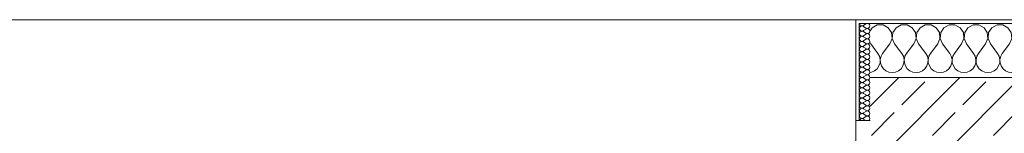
# Model space of a CAD drawing. Header units: metres. Extents: x -3.6 to 84.5, y -11 to 16.8.
# Tile 180 of 225: x 51.637 to 54.379, y 13.54 to 13.855. Entities that reach past the tile are written whole.
import ezdxf

# ---------------------------------------------------------------- set-up
doc = ezdxf.new("R2010")
doc.units = ezdxf.units.M
doc.header["$MEASUREMENT"] = 0
doc.layers.add('604 - Struktur.Wand Aussen', color=7, linetype='Continuous')
pattern_1 = [(0, (0, 0), (0, 0.08660254), [0, -0.05]), (0, (0.025, 0.0433), (0, 0.08660254), [0, -0.05])]

# ---------------------------------------------------------------- blocks, each defined once
blk = doc.blocks.new('*X29')
at = {"layer": '604 - Struktur.Wand Aussen', "color": 7, "linetype": 'Continuous', "lineweight": 5}
for p, q in [((54.0109, 13.833), (54.005, 13.8241)), ((54.0252, 13.8407), (54.0109, 13.833)), ((54.0415, 13.8407), (54.0252, 13.8407)), ((54.0558, 13.833), (54.0415, 13.8407)), ((54.0648, 13.8195), (54.0558, 13.833)), ((54.0663, 13.8033), (54.0648, 13.8195)), ((54.0686, 13.8195), (54.067, 13.8033)), ((54.0776, 13.833), (54.0686, 13.8195)), ((54.0919, 13.8407), (54.0776, 13.833)), ((54.1081, 13.8407), (54.0919, 13.8407)), ((54.1224, 13.833), (54.1081, 13.8407)), ((54.1314, 13.8195), (54.1224, 13.833)), ((54.133, 13.8033), (54.1314, 13.8195)), ((54.1352, 13.8195), (54.1337, 13.8033)), ((54.1442, 13.833), (54.1352, 13.8195)), ((54.1585, 13.8407), (54.1442, 13.833)), ((54.1748, 13.8407), (54.1585, 13.8407)), ((54.1891, 13.833), (54.1748, 13.8407)), ((54.1981, 13.8195), (54.1891, 13.833)), ((54.1996, 13.8033), (54.1981, 13.8195)), ((54.2019, 13.8195), (54.2004, 13.8033)), ((54.2109, 13.833), (54.2019, 13.8195)), ((54.2252, 13.8407), (54.2109, 13.833)), ((54.2415, 13.8407), (54.2252, 13.8407)), ((54.2558, 13.833), (54.2415, 13.8407)), ((54.2648, 13.8195), (54.2558, 13.833)), ((54.2663, 13.8033), (54.2648, 13.8195)), ((54.2686, 13.8195), (54.267, 13.8033)), ((54.2776, 13.833), (54.2686, 13.8195)), ((54.2919, 13.8407), (54.2776, 13.833)), ((54.3081, 13.8407), (54.2919, 13.8407)), ((54.3224, 13.833), (54.3081, 13.8407)), ((54.3314, 13.8195), (54.3224, 13.833)), ((54.333, 13.8033), (54.3314, 13.8195)), ((54.3352, 13.8195), (54.3337, 13.8033)), ((54.3442, 13.833), (54.3352, 13.8195)), ((54.3585, 13.8407), (54.3442, 13.833)), ((54.3748, 13.8407), (54.3585, 13.8407)), ((54.3891, 13.833), (54.3748, 13.8407)), ((54.3981, 13.8195), (54.3891, 13.833)), ((54.3996, 13.8033), (54.3981, 13.8195)), ((54.4019, 13.8195), (54.4004, 13.8033)), ((54.4109, 13.833), (54.4019, 13.8195)), ((54.4252, 13.8407), (54.4109, 13.833)), ((54.4415, 13.8407), (54.4252, 13.8407)), ((54.4558, 13.833), (54.4415, 13.8407)), ((54.4648, 13.8195), (54.4558, 13.833)), ((54.4663, 13.8033), (54.4648, 13.8195)), ((54.4686, 13.8195), (54.467, 13.8033)), ((54.4776, 13.833), (54.4686, 13.8195)), ((54.4919, 13.8407), (54.4776, 13.833)), ((54.5081, 13.8407), (54.4919, 13.8407)), ((54.5224, 13.833), (54.5081, 13.8407)), ((54.5314, 13.8195), (54.5224, 13.833)), ((54.533, 13.8033), (54.5314, 13.8195)), ((54.5352, 13.8195), (54.5337, 13.8033)), ((54.5442, 13.833), (54.5352, 13.8195)), ((54.5585, 13.8407), (54.5442, 13.833)), ((54.5748, 13.8407), (54.5585, 13.8407)), ((54.5891, 13.833), (54.5748, 13.8407)), ((54.5981, 13.8195), (54.5891, 13.833)), ((54.5996, 13.8033), (54.5981, 13.8195)), ((54.6019, 13.8195), (54.6004, 13.8033)), ((54.6109, 13.833), (54.6019, 13.8195)), ((54.6252, 13.8407), (54.6109, 13.833)), ((54.6415, 13.8407), (54.6252, 13.8407)), ((54.6558, 13.833), (54.6415, 13.8407)), ((54.6648, 13.8195), (54.6558, 13.833)), ((54.6663, 13.8033), (54.6648, 13.8195)), ((54.6686, 13.8195), (54.667, 13.8033)), ((54.6776, 13.833), (54.6686, 13.8195)), ((54.6919, 13.8407), (54.6776, 13.833)), ((54.7081, 13.8407), (54.6919, 13.8407)), ((54.7224, 13.833), (54.7081, 13.8407)), ((54.7314, 13.8195), (54.7224, 13.833)), ((54.733, 13.8033), (54.7314, 13.8195)), ((54.7352, 13.8195), (54.7337, 13.8033)), ((54.7442, 13.833), (54.7352, 13.8195)), ((54.7585, 13.8407), (54.7442, 13.833)), ((54.7748, 13.8407), (54.7585, 13.8407)), ((54.7891, 13.833), (54.7748, 13.8407)), ((54.7981, 13.8195), (54.7891, 13.833)), ((54.7996, 13.8033), (54.7981, 13.8195)), ((54.8019, 13.8195), (54.8004, 13.8033)), ((54.8109, 13.833), (54.8019, 13.8195)), ((54.8252, 13.8407), (54.8109, 13.833)), ((54.8415, 13.8407), (54.8252, 13.8407)), ((54.8558, 13.833), (54.8415, 13.8407)), ((54.8648, 13.8195), (54.8558, 13.833)), ((54.8663, 13.8033), (54.8648, 13.8195)), ((54.8686, 13.8195), (54.867, 13.8033)), ((54.8776, 13.833), (54.8686, 13.8195)), ((54.8919, 13.8407), (54.8776, 13.833)), ((54.9081, 13.8407), (54.8919, 13.8407)), ((54.9224, 13.833), (54.9081, 13.8407)), ((54.9314, 13.8195), (54.9224, 13.833)), ((54.933, 13.8033), (54.9314, 13.8195)), ((54.9352, 13.8195), (54.9337, 13.8033)), ((54.9442, 13.833), (54.9352, 13.8195)), ((54.9585, 13.8407), (54.9442, 13.833)), ((54.9748, 13.8407), (54.9585, 13.8407)), ((54.9891, 13.833), (54.9748, 13.8407)), ((54.9981, 13.8195), (54.9891, 13.833)), ((54.9996, 13.8033), (54.9981, 13.8195)), ((55.0019, 13.8195), (55.0004, 13.8033)), ((55.0109, 13.833), (55.0019, 13.8195)), ((55.0252, 13.8407), (55.0109, 13.833)), ((55.0415, 13.8407), (55.0252, 13.8407)), ((55.0558, 13.833), (55.0415, 13.8407)), ((55.0648, 13.8195), (55.0558, 13.833)), ((55.0663, 13.8033), (55.0648, 13.8195)), ((55.0686, 13.8195), (55.067, 13.8033)), ((55.0776, 13.833), (55.0686, 13.8195)), ((55.0919, 13.8407), (55.0776, 13.833)), ((55.1081, 13.8407), (55.0919, 13.8407)), ((55.11, 13.8397), (55.1081, 13.8407)), ((54.005, 13.7923), (54.0067, 13.7883)), ((54.06, 13.7883), (54.0663, 13.8033)), ((54.067, 13.8033), (54.0733, 13.7883)), ((54.1267, 13.7883), (54.133, 13.8033)), ((54.1337, 13.8033), (54.14, 13.7883)), ((54.1933, 13.7883), (54.1996, 13.8033)), ((54.2004, 13.8033), (54.2067, 13.7883)), ((54.26, 13.7883), (54.2663, 13.8033)), ((54.267, 13.8033), (54.2733, 13.7883)), ((54.3267, 13.7883), (54.333, 13.8033)), ((54.3337, 13.8033), (54.34, 13.7883)), ((54.3933, 13.7883), (54.3996, 13.8033)), ((54.4004, 13.8033), (54.4067, 13.7883)), ((54.46, 13.7883), (54.4663, 13.8033)), ((54.467, 13.8033), (54.4733, 13.7883)), ((54.5267, 13.7883), (54.533, 13.8033)), ((54.5337, 13.8033), (54.54, 13.7883)), ((54.5933, 13.7883), (54.5996, 13.8033)), ((54.6004, 13.8033), (54.6067, 13.7883)), ((54.66, 13.7883), (54.6663, 13.8033)), ((54.667, 13.8033), (54.6733, 13.7883)), ((54.7267, 13.7883), (54.733, 13.8033)), ((54.7337, 13.8033), (54.74, 13.7883)), ((54.7933, 13.7883), (54.7996, 13.8033)), ((54.8004, 13.8033), (54.8067, 13.7883)), ((54.86, 13.7883), (54.8663, 13.8033)), ((54.867, 13.8033), (54.8733, 13.7883)), ((54.9267, 13.7883), (54.933, 13.8033)), ((54.9337, 13.8033), (54.94, 13.7883)), ((54.9933, 13.7883), (54.9996, 13.8033)), ((55.0004, 13.8033), (55.0067, 13.7883)), ((55.06, 13.7883), (55.0663, 13.8033)), ((55.067, 13.8033), (55.0733, 13.7883)), ((54.0067, 13.7883), (54.0267, 13.7617)), ((54.06, 13.7883), (54.04, 13.7617)), ((54.0733, 13.7883), (54.0933, 13.7617)), ((54.1267, 13.7883), (54.1067, 13.7617)), ((54.14, 13.7883), (54.16, 13.7617)), ((54.1933, 13.7883), (54.1733, 13.7617)), ((54.2067, 13.7883), (54.2267, 13.7617)), ((54.26, 13.7883), (54.24, 13.7617)), ((54.2733, 13.7883), (54.2933, 13.7617)), ((54.3267, 13.7883), (54.3067, 13.7617)), ((54.34, 13.7883), (54.36, 13.7617)), ((54.3933, 13.7883), (54.3733, 13.7617)), ((54.4067, 13.7883), (54.4267, 13.7617)), ((54.46, 13.7883), (54.44, 13.7617)), ((54.4733, 13.7883), (54.4933, 13.7617)), ((54.5267, 13.7883), (54.5067, 13.7617)), ((54.54, 13.7883), (54.56, 13.7617)), ((54.5933, 13.7883), (54.5733, 13.7617)), ((54.6067, 13.7883), (54.6267, 13.7617)), ((54.66, 13.7883), (54.64, 13.7617)), ((54.6733, 13.7883), (54.6933, 13.7617)), ((54.7267, 13.7883), (54.7067, 13.7617)), ((54.74, 13.7883), (54.76, 13.7617)), ((54.7933, 13.7883), (54.7733, 13.7617)), ((54.8067, 13.7883), (54.8267, 13.7617)), ((54.86, 13.7883), (54.84, 13.7617)), ((54.8733, 13.7883), (54.8933, 13.7617)), ((54.9267, 13.7883), (54.9067, 13.7617)), ((54.94, 13.7883), (54.96, 13.7617)), ((54.9933, 13.7883), (54.9733, 13.7617)), ((55.0067, 13.7883), (55.0267, 13.7617)), ((55.06, 13.7883), (55.04, 13.7617)), ((55.0733, 13.7883), (55.0933, 13.7617)), ((55.11, 13.7661), (55.1067, 13.7617)), ((54.0311, 13.7536), (54.0267, 13.7617)), ((54.0332, 13.7447), (54.0311, 13.7536)), ((54.0328, 13.7355), (54.0332, 13.7447)), ((54.0355, 13.7536), (54.0335, 13.7447)), ((54.0335, 13.7447), (54.0339, 13.7355)), ((54.04, 13.7617), (54.0355, 13.7536)), ((54.0978, 13.7536), (54.0933, 13.7617)), ((54.0999, 13.7447), (54.0978, 13.7536)), ((54.0994, 13.7355), (54.0999, 13.7447)), ((54.1022, 13.7536), (54.1001, 13.7447)), ((54.1001, 13.7447), (54.1006, 13.7355)), ((54.1067, 13.7617), (54.1022, 13.7536)), ((54.1645, 13.7536), (54.16, 13.7617)), ((54.1665, 13.7447), (54.1645, 13.7536)), ((54.1661, 13.7355), (54.1665, 13.7447)), ((54.1689, 13.7536), (54.1668, 13.7447)), ((54.1668, 13.7447), (54.1672, 13.7355)), ((54.1733, 13.7617), (54.1689, 13.7536)), ((54.2311, 13.7536), (54.2267, 13.7617)), ((54.2332, 13.7447), (54.2311, 13.7536)), ((54.2328, 13.7355), (54.2332, 13.7447)), ((54.2355, 13.7536), (54.2335, 13.7447)), ((54.2335, 13.7447), (54.2339, 13.7355)), ((54.24, 13.7617), (54.2355, 13.7536)), ((54.2978, 13.7536), (54.2933, 13.7617)), ((54.2999, 13.7447), (54.2978, 13.7536)), ((54.2994, 13.7355), (54.2999, 13.7447)), ((54.3022, 13.7536), (54.3001, 13.7447)), ((54.3001, 13.7447), (54.3006, 13.7355)), ((54.3067, 13.7617), (54.3022, 13.7536)), ((54.3645, 13.7536), (54.36, 13.7617)), ((54.3665, 13.7447), (54.3645, 13.7536)), ((54.3661, 13.7355), (54.3665, 13.7447)), ((54.3689, 13.7536), (54.3668, 13.7447)), ((54.3668, 13.7447), (54.3672, 13.7355)), ((54.3733, 13.7617), (54.3689, 13.7536)), ((54.4311, 13.7536), (54.4267, 13.7617)), ((54.4332, 13.7447), (54.4311, 13.7536)), ((54.4328, 13.7355), (54.4332, 13.7447)), ((54.4355, 13.7536), (54.4335, 13.7447)), ((54.4335, 13.7447), (54.4339, 13.7355)), ((54.44, 13.7617), (54.4355, 13.7536)), ((54.4978, 13.7536), (54.4933, 13.7617)), ((54.4999, 13.7447), (54.4978, 13.7536)), ((54.4994, 13.7355), (54.4999, 13.7447)), ((54.5022, 13.7536), (54.5001, 13.7447)), ((54.5001, 13.7447), (54.5006, 13.7355)), ((54.5067, 13.7617), (54.5022, 13.7536)), ((54.5645, 13.7536), (54.56, 13.7617)), ((54.5665, 13.7447), (54.5645, 13.7536)), ((54.5661, 13.7355), (54.5665, 13.7447)), ((54.5689, 13.7536), (54.5668, 13.7447)), ((54.5668, 13.7447), (54.5672, 13.7355)), ((54.5733, 13.7617), (54.5689, 13.7536)), ((54.6311, 13.7536), (54.6267, 13.7617)), ((54.6332, 13.7447), (54.6311, 13.7536)), ((54.6328, 13.7355), (54.6332, 13.7447)), ((54.6355, 13.7536), (54.6335, 13.7447)), ((54.6335, 13.7447), (54.6339, 13.7355)), ((54.64, 13.7617), (54.6355, 13.7536)), ((54.6978, 13.7536), (54.6933, 13.7617)), ((54.6999, 13.7447), (54.6978, 13.7536)), ((54.6994, 13.7355), (54.6999, 13.7447)), ((54.7022, 13.7536), (54.7001, 13.7447)), ((54.7001, 13.7447), (54.7006, 13.7355)), ((54.7067, 13.7617), (54.7022, 13.7536)), ((54.7645, 13.7536), (54.76, 13.7617)), ((54.7665, 13.7447), (54.7645, 13.7536)), ((54.7661, 13.7355), (54.7665, 13.7447)), ((54.7689, 13.7536), (54.7668, 13.7447)), ((54.7668, 13.7447), (54.7672, 13.7355)), ((54.7733, 13.7617), (54.7689, 13.7536)), ((54.8311, 13.7536), (54.8267, 13.7617)), ((54.8332, 13.7447), (54.8311, 13.7536)), ((54.8328, 13.7355), (54.8332, 13.7447)), ((54.8355, 13.7536), (54.8335, 13.7447)), ((54.8335, 13.7447), (54.8339, 13.7355)), ((54.84, 13.7617), (54.8355, 13.7536)), ((54.8978, 13.7536), (54.8933, 13.7617)), ((54.8999, 13.7447), (54.8978, 13.7536)), ((54.8994, 13.7355), (54.8999, 13.7447)), ((54.9022, 13.7536), (54.9001, 13.7447)), ((54.9001, 13.7447), (54.9006, 13.7355)), ((54.9067, 13.7617), (54.9022, 13.7536)), ((54.9645, 13.7536), (54.96, 13.7617)), ((54.9665, 13.7447), (54.9645, 13.7536)), ((54.9661, 13.7355), (54.9665, 13.7447)), ((54.9689, 13.7536), (54.9668, 13.7447)), ((54.9668, 13.7447), (54.9672, 13.7355)), ((54.9733, 13.7617), (54.9689, 13.7536)), ((55.0311, 13.7536), (55.0267, 13.7617)), ((55.0332, 13.7447), (55.0311, 13.7536)), ((55.0328, 13.7355), (55.0332, 13.7447)), ((55.0355, 13.7536), (55.0335, 13.7447)), ((55.0335, 13.7447), (55.0339, 13.7355)), ((55.04, 13.7617), (55.0355, 13.7536)), ((55.0978, 13.7536), (55.0933, 13.7617)), ((55.0999, 13.7447), (55.0978, 13.7536)), ((55.0994, 13.7355), (55.0999, 13.7447)), ((55.1022, 13.7536), (55.1001, 13.7447)), ((55.1001, 13.7447), (55.1006, 13.7355)), ((55.1067, 13.7617), (55.1022, 13.7536)), ((54.005, 13.709), (54.0091, 13.7096)), ((54.0091, 13.7096), (54.0175, 13.7133)), ((54.0175, 13.7133), (54.0246, 13.7192)), ((54.0246, 13.7192), (54.0298, 13.7268)), ((54.0298, 13.7268), (54.0328, 13.7355)), ((54.0339, 13.7355), (54.0369, 13.7268)), ((54.0369, 13.7268), (54.0421, 13.7192)), ((54.0421, 13.7192), (54.0491, 13.7133)), ((54.0491, 13.7133), (54.0576, 13.7096)), ((54.0576, 13.7096), (54.0667, 13.7083)), ((54.0667, 13.7083), (54.0758, 13.7096)), ((54.0758, 13.7096), (54.0842, 13.7133)), ((54.0842, 13.7133), (54.0913, 13.7192)), ((54.0913, 13.7192), (54.0965, 13.7268)), ((54.0965, 13.7268), (54.0994, 13.7355)), ((54.1006, 13.7355), (54.1035, 13.7268)), ((54.1035, 13.7268), (54.1087, 13.7192)), ((54.1087, 13.7192), (54.1158, 13.7133)), ((54.1158, 13.7133), (54.1242, 13.7096)), ((54.1242, 13.7096), (54.1333, 13.7083)), ((54.1333, 13.7083), (54.1424, 13.7096)), ((54.1424, 13.7096), (54.1509, 13.7133)), ((54.1509, 13.7133), (54.1579, 13.7192)), ((54.1579, 13.7192), (54.1631, 13.7268)), ((54.1631, 13.7268), (54.1661, 13.7355)), ((54.1672, 13.7355), (54.1702, 13.7268)), ((54.1702, 13.7268), (54.1754, 13.7192)), ((54.1754, 13.7192), (54.1825, 13.7133)), ((54.1825, 13.7133), (54.1909, 13.7096)), ((54.1909, 13.7096), (54.2, 13.7083)), ((54.2, 13.7083), (54.2091, 13.7096)), ((54.2091, 13.7096), (54.2175, 13.7133)), ((54.2175, 13.7133), (54.2246, 13.7192)), ((54.2246, 13.7192), (54.2298, 13.7268)), ((54.2298, 13.7268), (54.2328, 13.7355)), ((54.2339, 13.7355), (54.2369, 13.7268)), ((54.2369, 13.7268), (54.2421, 13.7192)), ((54.2421, 13.7192), (54.2491, 13.7133)), ((54.2491, 13.7133), (54.2576, 13.7096)), ((54.2576, 13.7096), (54.2667, 13.7083)), ((54.2667, 13.7083), (54.2758, 13.7096)), ((54.2758, 13.7096), (54.2842, 13.7133)), ((54.2842, 13.7133), (54.2913, 13.7192)), ((54.2913, 13.7192), (54.2965, 13.7268)), ((54.2965, 13.7268), (54.2994, 13.7355)), ((54.3006, 13.7355), (54.3035, 13.7268)), ((54.3035, 13.7268), (54.3087, 13.7192)), ((54.3087, 13.7192), (54.3158, 13.7133)), ((54.3158, 13.7133), (54.3242, 13.7096)), ((54.3242, 13.7096), (54.3333, 13.7083)), ((54.3333, 13.7083), (54.3424, 13.7096)), ((54.3424, 13.7096), (54.3509, 13.7133)), ((54.3509, 13.7133), (54.3579, 13.7192)), ((54.3579, 13.7192), (54.3631, 13.7268)), ((54.3631, 13.7268), (54.3661, 13.7355)), ((54.3672, 13.7355), (54.3702, 13.7268)), ((54.3702, 13.7268), (54.3754, 13.7192)), ((54.3754, 13.7192), (54.3825, 13.7133)), ((54.3825, 13.7133), (54.3909, 13.7096)), ((54.3909, 13.7096), (54.4, 13.7083)), ((54.4, 13.7083), (54.4091, 13.7096)), ((54.4091, 13.7096), (54.4175, 13.7133)), ((54.4175, 13.7133), (54.4246, 13.7192)), ((54.4246, 13.7192), (54.4298, 13.7268)), ((54.4298, 13.7268), (54.4328, 13.7355)), ((54.4339, 13.7355), (54.4369, 13.7268)), ((54.4369, 13.7268), (54.4421, 13.7192)), ((54.4421, 13.7192), (54.4491, 13.7133)), ((54.4491, 13.7133), (54.4576, 13.7096)), ((54.4576, 13.7096), (54.4667, 13.7083)), ((54.4667, 13.7083), (54.4758, 13.7096)), ((54.4758, 13.7096), (54.4842, 13.7133)), ((54.4842, 13.7133), (54.4913, 13.7192)), ((54.4913, 13.7192), (54.4965, 13.7268)), ((54.4965, 13.7268), (54.4994, 13.7355)), ((54.5006, 13.7355), (54.5035, 13.7268)), ((54.5035, 13.7268), (54.5087, 13.7192)), ((54.5087, 13.7192), (54.5158, 13.7133)), ((54.5158, 13.7133), (54.5242, 13.7096)), ((54.5242, 13.7096), (54.5333, 13.7083)), ((54.5333, 13.7083), (54.5424, 13.7096)), ((54.5424, 13.7096), (54.5509, 13.7133)), ((54.5509, 13.7133), (54.5579, 13.7192)), ((54.5579, 13.7192), (54.5631, 13.7268)), ((54.5631, 13.7268), (54.5661, 13.7355)), ((54.5672, 13.7355), (54.5702, 13.7268)), ((54.5702, 13.7268), (54.5754, 13.7192)), ((54.5754, 13.7192), (54.5825, 13.7133)), ((54.5825, 13.7133), (54.5909, 13.7096)), ((54.5909, 13.7096), (54.6, 13.7083)), ((54.6, 13.7083), (54.6091, 13.7096)), ((54.6091, 13.7096), (54.6175, 13.7133)), ((54.6175, 13.7133), (54.6246, 13.7192)), ((54.6246, 13.7192), (54.6298, 13.7268)), ((54.6298, 13.7268), (54.6328, 13.7355)), ((54.6339, 13.7355), (54.6369, 13.7268)), ((54.6369, 13.7268), (54.6421, 13.7192)), ((54.6421, 13.7192), (54.6491, 13.7133)), ((54.6491, 13.7133), (54.6576, 13.7096)), ((54.6576, 13.7096), (54.6667, 13.7083)), ((54.6667, 13.7083), (54.6758, 13.7096)), ((54.6758, 13.7096), (54.6842, 13.7133)), ((54.6842, 13.7133), (54.6913, 13.7192)), ((54.6913, 13.7192), (54.6965, 13.7268)), ((54.6965, 13.7268), (54.6994, 13.7355)), ((54.7006, 13.7355), (54.7035, 13.7268)), ((54.7035, 13.7268), (54.7087, 13.7192)), ((54.7087, 13.7192), (54.7158, 13.7133)), ((54.7158, 13.7133), (54.7242, 13.7096)), ((54.7242, 13.7096), (54.7333, 13.7083)), ((54.7333, 13.7083), (54.7424, 13.7096)), ((54.7424, 13.7096), (54.7509, 13.7133)), ((54.7509, 13.7133), (54.7579, 13.7192)), ((54.7579, 13.7192), (54.7631, 13.7268)), ((54.7631, 13.7268), (54.7661, 13.7355)), ((54.7672, 13.7355), (54.7702, 13.7268)), ((54.7702, 13.7268), (54.7754, 13.7192)), ((54.7754, 13.7192), (54.7825, 13.7133)), ((54.7825, 13.7133), (54.7909, 13.7096)), ((54.7909, 13.7096), (54.8, 13.7083)), ((54.8, 13.7083), (54.8091, 13.7096)), ((54.8091, 13.7096), (54.8175, 13.7133)), ((54.8175, 13.7133), (54.8246, 13.7192)), ((54.8246, 13.7192), (54.8298, 13.7268)), ((54.8298, 13.7268), (54.8328, 13.7355)), ((54.8339, 13.7355), (54.8369, 13.7268)), ((54.8369, 13.7268), (54.8421, 13.7192)), ((54.8421, 13.7192), (54.8491, 13.7133)), ((54.8491, 13.7133), (54.8576, 13.7096)), ((54.8576, 13.7096), (54.8667, 13.7083)), ((54.8667, 13.7083), (54.8758, 13.7096)), ((54.8758, 13.7096), (54.8842, 13.7133)), ((54.8842, 13.7133), (54.8913, 13.7192)), ((54.8913, 13.7192), (54.8965, 13.7268)), ((54.8965, 13.7268), (54.8994, 13.7355)), ((54.9006, 13.7355), (54.9035, 13.7268)), ((54.9035, 13.7268), (54.9087, 13.7192)), ((54.9087, 13.7192), (54.9158, 13.7133)), ((54.9158, 13.7133), (54.9242, 13.7096)), ((54.9242, 13.7096), (54.9333, 13.7083)), ((54.9333, 13.7083), (54.9424, 13.7096)), ((54.9424, 13.7096), (54.9509, 13.7133)), ((54.9509, 13.7133), (54.9579, 13.7192)), ((54.9579, 13.7192), (54.9631, 13.7268)), ((54.9631, 13.7268), (54.9661, 13.7355)), ((54.9672, 13.7355), (54.9702, 13.7268)), ((54.9702, 13.7268), (54.9754, 13.7192)), ((54.9754, 13.7192), (54.9825, 13.7133)), ((54.9825, 13.7133), (54.9909, 13.7096)), ((54.9909, 13.7096), (55, 13.7083)), ((55, 13.7083), (55.0091, 13.7096)), ((55.0091, 13.7096), (55.0175, 13.7133)), ((55.0175, 13.7133), (55.0246, 13.7192)), ((55.0246, 13.7192), (55.0298, 13.7268)), ((55.0298, 13.7268), (55.0328, 13.7355)), ((55.0339, 13.7355), (55.0369, 13.7268)), ((55.0369, 13.7268), (55.0421, 13.7192)), ((55.0421, 13.7192), (55.0491, 13.7133)), ((55.0491, 13.7133), (55.0576, 13.7096)), ((55.0576, 13.7096), (55.0667, 13.7083)), ((55.0667, 13.7083), (55.0758, 13.7096)), ((55.0758, 13.7096), (55.0842, 13.7133)), ((55.0842, 13.7133), (55.0913, 13.7192)), ((55.0913, 13.7192), (55.0965, 13.7268)), ((55.0965, 13.7268), (55.0994, 13.7355)), ((55.1006, 13.7355), (55.1035, 13.7268)), ((55.1035, 13.7268), (55.1087, 13.7192)), ((55.1087, 13.7192), (55.11, 13.7181))]:
    blk.add_line(p, q, dxfattribs=at)
blk = doc.blocks.new('*X56')
at = {"layer": '604 - Struktur.Wand Aussen', "color": 7, "linetype": 'Continuous', "lineweight": 5}
for p, q in [((53.9757, 13.845), (53.976, 13.843)), ((53.976, 13.8327), (53.9757, 13.8307)), ((53.9757, 13.8307), (53.976, 13.8288)), ((53.976, 13.843), (53.9768, 13.8412)), ((53.9768, 13.8345), (53.976, 13.8327)), ((53.976, 13.8288), (53.9768, 13.827)), ((53.9768, 13.8202), (53.976, 13.8184)), ((53.9768, 13.8412), (53.978, 13.8397)), ((53.978, 13.836), (53.9768, 13.8345)), ((53.9768, 13.827), (53.978, 13.8254)), ((53.978, 13.8217), (53.9768, 13.8202)), ((53.978, 13.8397), (53.9797, 13.8386)), ((53.9797, 13.8371), (53.978, 13.836)), ((53.978, 13.8254), (53.9797, 13.8243)), ((53.9797, 13.8228), (53.978, 13.8217)), ((53.9797, 13.8386), (53.9815, 13.838)), ((53.9815, 13.8377), (53.9797, 13.8371)), ((53.9797, 13.8243), (53.9815, 13.8237)), ((53.9815, 13.8234), (53.9797, 13.8228)), ((53.9815, 13.838), (53.9835, 13.8379)), ((53.9835, 13.8378), (53.9815, 13.8377)), ((53.9815, 13.8237), (53.9835, 13.8236)), ((53.9835, 13.8235), (53.9815, 13.8234)), ((53.9835, 13.8379), (53.9854, 13.8383)), ((53.9854, 13.8374), (53.9835, 13.8378)), ((53.9835, 13.8236), (53.9854, 13.824)), ((53.9854, 13.8231), (53.9835, 13.8235)), ((53.9854, 13.8383), (53.9871, 13.8393)), ((53.9871, 13.8364), (53.9854, 13.8374)), ((53.9854, 13.824), (53.9871, 13.825)), ((53.9871, 13.8221), (53.9854, 13.8231)), ((53.9929, 13.8436), (53.9871, 13.8393)), ((53.9929, 13.8321), (53.9871, 13.8364)), ((53.9929, 13.8293), (53.9871, 13.825)), ((53.9929, 13.8179), (53.9871, 13.8221)), ((53.9965, 13.845), (53.9929, 13.8436)), ((53.9929, 13.8321), (53.9965, 13.8307)), ((53.9965, 13.8307), (53.9929, 13.8293)), ((54.0003, 13.8442), (53.9965, 13.845)), ((53.9965, 13.8307), (54.0003, 13.8315)), ((54.0003, 13.83), (53.9965, 13.8307)), ((54.0032, 13.8416), (54.0003, 13.8442)), ((54.0003, 13.8315), (54.0032, 13.8341)), ((54.0032, 13.8273), (54.0003, 13.83)), ((54.0003, 13.8172), (54.0032, 13.8198)), ((54.0043, 13.8379), (54.0032, 13.8416)), ((54.0032, 13.8341), (54.0043, 13.8379)), ((54.0043, 13.8236), (54.0032, 13.8273)), ((54.0032, 13.8198), (54.0043, 13.8236)), ((53.976, 13.8184), (53.9757, 13.8164)), ((53.9757, 13.8164), (53.976, 13.8145)), ((53.976, 13.8041), (53.9757, 13.8021)), ((53.9757, 13.8021), (53.976, 13.8002)), ((53.976, 13.8145), (53.9768, 13.8127)), ((53.9768, 13.8059), (53.976, 13.8041)), ((53.976, 13.8002), (53.9768, 13.7984)), ((53.9768, 13.7916), (53.976, 13.7898)), ((53.9768, 13.8127), (53.978, 13.8112)), ((53.978, 13.8074), (53.9768, 13.8059)), ((53.9768, 13.7984), (53.978, 13.7969)), ((53.978, 13.7931), (53.9768, 13.7916)), ((53.978, 13.8112), (53.9797, 13.81)), ((53.9797, 13.8085), (53.978, 13.8074)), ((53.978, 13.7969), (53.9797, 13.7958)), ((53.9797, 13.7942), (53.978, 13.7931)), ((53.9797, 13.81), (53.9815, 13.8094)), ((53.9815, 13.8092), (53.9797, 13.8085)), ((53.9797, 13.7958), (53.9815, 13.7951)), ((53.9815, 13.7949), (53.9797, 13.7942)), ((53.9815, 13.8094), (53.9835, 13.8093)), ((53.9835, 13.8093), (53.9815, 13.8092)), ((53.9815, 13.7951), (53.9835, 13.795)), ((53.9835, 13.795), (53.9815, 13.7949)), ((53.9835, 13.8093), (53.9854, 13.8098)), ((53.9854, 13.8088), (53.9835, 13.8093)), ((53.9835, 13.795), (53.9854, 13.7955)), ((53.9854, 13.7945), (53.9835, 13.795)), ((53.9854, 13.8098), (53.9871, 13.8107)), ((53.9871, 13.8079), (53.9854, 13.8088)), ((53.9854, 13.7955), (53.9871, 13.7964)), ((53.9871, 13.7936), (53.9854, 13.7945)), ((53.9929, 13.815), (53.9871, 13.8107)), ((53.9929, 13.8036), (53.9871, 13.8079)), ((53.9929, 13.8007), (53.9871, 13.7964)), ((53.9929, 13.7893), (53.9871, 13.7936)), ((53.9929, 13.8179), (53.9965, 13.8165)), ((53.9965, 13.8164), (53.9929, 13.815)), ((53.9929, 13.8036), (53.9965, 13.8022)), ((53.9965, 13.8021), (53.9929, 13.8007)), ((53.9965, 13.8165), (54.0003, 13.8172)), ((54.0003, 13.8157), (53.9965, 13.8164)), ((53.9965, 13.8022), (54.0003, 13.8029)), ((54.0003, 13.8014), (53.9965, 13.8021)), ((54.0032, 13.813), (54.0003, 13.8157)), ((54.0003, 13.8029), (54.0032, 13.8055)), ((54.0032, 13.7988), (54.0003, 13.8014)), ((54.0043, 13.8093), (54.0032, 13.813)), ((54.0032, 13.8055), (54.0043, 13.8093)), ((54.0043, 13.795), (54.0032, 13.7988)), ((54.0032, 13.7912), (54.0043, 13.795)), ((53.976, 13.7898), (53.9757, 13.7879)), ((53.9757, 13.7879), (53.976, 13.7859)), ((53.976, 13.7755), (53.9757, 13.7736)), ((53.9757, 13.7736), (53.976, 13.7716)), ((53.976, 13.7859), (53.9768, 13.7841)), ((53.9768, 13.7773), (53.976, 13.7755)), ((53.976, 13.7716), (53.9768, 13.7698)), ((53.9768, 13.7841), (53.978, 13.7826)), ((53.978, 13.7788), (53.9768, 13.7773)), ((53.9768, 13.7698), (53.978, 13.7683)), ((53.978, 13.7646), (53.9768, 13.763)), ((53.978, 13.7826), (53.9797, 13.7815)), ((53.9797, 13.78), (53.978, 13.7788)), ((53.978, 13.7683), (53.9797, 13.7672)), ((53.9797, 13.7657), (53.978, 13.7646)), ((53.9797, 13.7815), (53.9815, 13.7808)), ((53.9815, 13.7806), (53.9797, 13.78)), ((53.9797, 13.7672), (53.9815, 13.7666)), ((53.9815, 13.7663), (53.9797, 13.7657)), ((53.9815, 13.7808), (53.9835, 13.7807)), ((53.9835, 13.7807), (53.9815, 13.7806)), ((53.9815, 13.7666), (53.9835, 13.7665)), ((53.9835, 13.7664), (53.9815, 13.7663)), ((53.9835, 13.7807), (53.9854, 13.7812)), ((53.9854, 13.7802), (53.9835, 13.7807)), ((53.9835, 13.7665), (53.9854, 13.7669)), ((53.9854, 13.766), (53.9835, 13.7664)), ((53.9854, 13.7812), (53.9871, 13.7821)), ((53.9871, 13.7793), (53.9854, 13.7802)), ((53.9854, 13.7669), (53.9871, 13.7679)), ((53.9871, 13.765), (53.9854, 13.766)), ((53.9929, 13.7864), (53.9871, 13.7821)), ((53.9929, 13.775), (53.9871, 13.7793)), ((53.9929, 13.7721), (53.9871, 13.7679)), ((53.9929, 13.7607), (53.9871, 13.765)), ((53.9929, 13.7893), (53.9965, 13.7879)), ((53.9965, 13.7878), (53.9929, 13.7864)), ((53.9929, 13.775), (53.9965, 13.7736)), ((53.9965, 13.7735), (53.9929, 13.7721)), ((53.9965, 13.7879), (54.0003, 13.7886)), ((54.0003, 13.7871), (53.9965, 13.7878)), ((53.9965, 13.7736), (54.0003, 13.7743)), ((54.0003, 13.7728), (53.9965, 13.7735)), ((54.0003, 13.7886), (54.0032, 13.7912)), ((54.0032, 13.7845), (54.0003, 13.7871)), ((54.0003, 13.7743), (54.0032, 13.777)), ((54.0032, 13.7702), (54.0003, 13.7728)), ((54.0043, 13.7807), (54.0032, 13.7845)), ((54.0032, 13.777), (54.0043, 13.7807)), ((54.0043, 13.7664), (54.0032, 13.7702)), ((54.0032, 13.7627), (54.0043, 13.7664)), ((53.976, 13.7612), (53.9757, 13.7593)), ((53.9757, 13.7593), (53.976, 13.7573)), ((53.976, 13.747), (53.9757, 13.745)), ((53.9757, 13.745), (53.976, 13.743)), ((53.9768, 13.763), (53.976, 13.7612)), ((53.976, 13.7573), (53.9768, 13.7555)), ((53.9768, 13.7488), (53.976, 13.747)), ((53.976, 13.743), (53.9768, 13.7412)), ((53.9768, 13.7555), (53.978, 13.754)), ((53.978, 13.7503), (53.9768, 13.7488)), ((53.9768, 13.7412), (53.978, 13.7397)), ((53.978, 13.754), (53.9797, 13.7529)), ((53.9797, 13.7514), (53.978, 13.7503)), ((53.978, 13.7397), (53.9797, 13.7386)), ((53.9797, 13.7371), (53.978, 13.736)), ((53.9797, 13.7529), (53.9815, 13.7523)), ((53.9815, 13.752), (53.9797, 13.7514)), ((53.9797, 13.7386), (53.9815, 13.738)), ((53.9815, 13.7377), (53.9797, 13.7371)), ((53.9815, 13.7523), (53.9835, 13.7522)), ((53.9835, 13.7521), (53.9815, 13.752)), ((53.9815, 13.738), (53.9835, 13.7379)), ((53.9835, 13.7378), (53.9815, 13.7377)), ((53.9835, 13.7522), (53.9854, 13.7526)), ((53.9854, 13.7517), (53.9835, 13.7521)), ((53.9835, 13.7379), (53.9854, 13.7383)), ((53.9854, 13.7374), (53.9835, 13.7378)), ((53.9854, 13.7526), (53.9871, 13.7536)), ((53.9871, 13.7507), (53.9854, 13.7517)), ((53.9854, 13.7383), (53.9871, 13.7393)), ((53.9871, 13.7364), (53.9854, 13.7374)), ((53.9929, 13.7579), (53.9871, 13.7536)), ((53.9929, 13.7464), (53.9871, 13.7507)), ((53.9929, 13.7436), (53.9871, 13.7393)), ((53.9929, 13.7607), (53.9965, 13.7593)), ((53.9965, 13.7593), (53.9929, 13.7579)), ((53.9929, 13.7464), (53.9965, 13.745)), ((53.9965, 13.745), (53.9929, 13.7436)), ((53.9965, 13.7593), (54.0003, 13.76)), ((54.0003, 13.7585), (53.9965, 13.7593)), ((53.9965, 13.745), (54.0003, 13.7458)), ((54.0003, 13.7442), (53.9965, 13.745)), ((54.0003, 13.76), (54.0032, 13.7627)), ((54.0032, 13.7559), (54.0003, 13.7585)), ((54.0003, 13.7458), (54.0032, 13.7484)), ((54.0032, 13.7416), (54.0003, 13.7442)), ((54.0043, 13.7521), (54.0032, 13.7559)), ((54.0032, 13.7484), (54.0043, 13.7521)), ((54.0043, 13.7379), (54.0032, 13.7416)), ((54.0032, 13.7341), (54.0043, 13.7379)), ((53.976, 13.7327), (53.9757, 13.7307)), ((53.9757, 13.7307), (53.976, 13.7288)), ((53.976, 13.7184), (53.9757, 13.7164)), ((53.9757, 13.7164), (53.976, 13.7145)), ((53.9768, 13.7345), (53.976, 13.7327)), ((53.976, 13.7288), (53.9768, 13.727)), ((53.9768, 13.7202), (53.976, 13.7184)), ((53.976, 13.7145), (53.9768, 13.7127)), ((53.978, 13.736), (53.9768, 13.7345)), ((53.9768, 13.727), (53.978, 13.7254)), ((53.978, 13.7217), (53.9768, 13.7202)), ((53.9768, 13.7127), (53.978, 13.7112)), ((53.978, 13.7254), (53.9797, 13.7243)), ((53.9797, 13.7228), (53.978, 13.7217)), ((53.978, 13.7112), (53.9797, 13.71)), ((53.9797, 13.7243), (53.9815, 13.7237)), ((53.9815, 13.7234), (53.9797, 13.7228)), ((53.9797, 13.71), (53.9815, 13.7094)), ((53.9815, 13.7092), (53.9797, 13.7085)), ((53.9815, 13.7237), (53.9835, 13.7236)), ((53.9835, 13.7235), (53.9815, 13.7234)), ((53.9815, 13.7094), (53.9835, 13.7093)), ((53.9835, 13.7093), (53.9815, 13.7092)), ((53.9835, 13.7236), (53.9854, 13.724)), ((53.9854, 13.7231), (53.9835, 13.7235)), ((53.9835, 13.7093), (53.9854, 13.7098)), ((53.9854, 13.7088), (53.9835, 13.7093)), ((53.9854, 13.724), (53.9871, 13.725)), ((53.9871, 13.7221), (53.9854, 13.7231)), ((53.9854, 13.7098), (53.9871, 13.7107)), ((53.9929, 13.7321), (53.9871, 13.7364)), ((53.9929, 13.7293), (53.9871, 13.725)), ((53.9929, 13.7179), (53.9871, 13.7221)), ((53.9929, 13.715), (53.9871, 13.7107)), ((53.9929, 13.7321), (53.9965, 13.7307)), ((53.9965, 13.7307), (53.9929, 13.7293)), ((53.9929, 13.7179), (53.9965, 13.7165)), ((53.9965, 13.7164), (53.9929, 13.715)), ((53.9965, 13.7307), (54.0003, 13.7315)), ((54.0003, 13.73), (53.9965, 13.7307)), ((53.9965, 13.7165), (54.0003, 13.7172)), ((54.0003, 13.7157), (53.9965, 13.7164)), ((54.0003, 13.7315), (54.0032, 13.7341)), ((54.0032, 13.7273), (54.0003, 13.73)), ((54.0003, 13.7172), (54.0032, 13.7198)), ((54.0032, 13.713), (54.0003, 13.7157)), ((54.0043, 13.7236), (54.0032, 13.7273)), ((54.0032, 13.7198), (54.0043, 13.7236)), ((54.0043, 13.7093), (54.0032, 13.713)), ((54.0032, 13.7055), (54.0043, 13.7093)), ((53.976, 13.7041), (53.9757, 13.7021)), ((53.9757, 13.7021), (53.976, 13.7002)), ((53.976, 13.6898), (53.9757, 13.6879)), ((53.9757, 13.6879), (53.976, 13.6859)), ((53.9768, 13.7059), (53.976, 13.7041)), ((53.976, 13.7002), (53.9768, 13.6984)), ((53.9768, 13.6916), (53.976, 13.6898)), ((53.976, 13.6859), (53.9768, 13.6841)), ((53.978, 13.7074), (53.9768, 13.7059)), ((53.9768, 13.6984), (53.978, 13.6969)), ((53.978, 13.6931), (53.9768, 13.6916)), ((53.9768, 13.6841), (53.978, 13.6826)), ((53.9797, 13.7085), (53.978, 13.7074)), ((53.978, 13.6969), (53.9797, 13.6958)), ((53.9797, 13.6942), (53.978, 13.6931)), ((53.978, 13.6826), (53.9797, 13.6815)), ((53.9797, 13.6958), (53.9815, 13.6951)), ((53.9815, 13.6949), (53.9797, 13.6942)), ((53.9815, 13.6951), (53.9835, 13.695)), ((53.9835, 13.695), (53.9815, 13.6949)), ((53.9835, 13.695), (53.9854, 13.6955)), ((53.9854, 13.6945), (53.9835, 13.695)), ((53.9871, 13.7079), (53.9854, 13.7088)), ((53.9854, 13.6955), (53.9871, 13.6964)), ((53.9871, 13.6936), (53.9854, 13.6945)), ((53.9854, 13.6812), (53.9871, 13.6821)), ((53.9929, 13.7036), (53.9871, 13.7079)), ((53.9929, 13.7007), (53.9871, 13.6964)), ((53.9929, 13.6893), (53.9871, 13.6936)), ((53.9929, 13.6864), (53.9871, 13.6821)), ((53.9929, 13.7036), (53.9965, 13.7022)), ((53.9965, 13.7021), (53.9929, 13.7007)), ((53.9929, 13.6893), (53.9965, 13.6879)), ((53.9965, 13.6878), (53.9929, 13.6864)), ((53.9965, 13.7022), (54.0003, 13.7029)), ((54.0003, 13.7014), (53.9965, 13.7021)), ((53.9965, 13.6879), (54.0003, 13.6886)), ((54.0003, 13.6871), (53.9965, 13.6878)), ((54.0003, 13.7029), (54.0032, 13.7055)), ((54.0032, 13.6988), (54.0003, 13.7014)), ((54.0003, 13.6886), (54.0032, 13.6912)), ((54.0032, 13.6845), (54.0003, 13.6871)), ((54.0043, 13.695), (54.0032, 13.6988)), ((54.0032, 13.6912), (54.0043, 13.695)), ((54.0043, 13.6807), (54.0032, 13.6845)), ((53.976, 13.6755), (53.9757, 13.6736)), ((53.9757, 13.6736), (53.976, 13.6716)), ((53.976, 13.6612), (53.9757, 13.6593)), ((53.9757, 13.6593), (53.976, 13.6573)), ((53.9768, 13.6773), (53.976, 13.6755)), ((53.976, 13.6716), (53.9768, 13.6698)), ((53.9768, 13.663), (53.976, 13.6612)), ((53.976, 13.6573), (53.9768, 13.6555)), ((53.978, 13.6788), (53.9768, 13.6773)), ((53.9768, 13.6698), (53.978, 13.6683)), ((53.978, 13.6646), (53.9768, 13.663)), ((53.9768, 13.6555), (53.978, 13.654)), ((53.9797, 13.68), (53.978, 13.6788)), ((53.978, 13.6683), (53.9797, 13.6672)), ((53.9797, 13.6657), (53.978, 13.6646)), ((53.9797, 13.6815), (53.9815, 13.6808)), ((53.9815, 13.6806), (53.9797, 13.68)), ((53.9797, 13.6672), (53.9815, 13.6666)), ((53.9815, 13.6663), (53.9797, 13.6657)), ((53.9815, 13.6808), (53.9835, 13.6807)), ((53.9835, 13.6807), (53.9815, 13.6806)), ((53.9815, 13.6666), (53.9835, 13.6665)), ((53.9835, 13.6664), (53.9815, 13.6663)), ((53.9835, 13.6807), (53.9854, 13.6812)), ((53.9854, 13.6802), (53.9835, 13.6807)), ((53.9835, 13.6665), (53.9854, 13.6669)), ((53.9854, 13.666), (53.9835, 13.6664)), ((53.9871, 13.6793), (53.9854, 13.6802)), ((53.9854, 13.6669), (53.9871, 13.6679)), ((53.9871, 13.665), (53.9854, 13.666)), ((53.9929, 13.675), (53.9871, 13.6793)), ((53.9929, 13.6721), (53.9871, 13.6679)), ((53.9929, 13.6607), (53.9871, 13.665)), ((53.9929, 13.6579), (53.9871, 13.6536)), ((53.9929, 13.675), (53.9965, 13.6736)), ((53.9965, 13.6735), (53.9929, 13.6721)), ((53.9929, 13.6607), (53.9965, 13.6593)), ((53.9965, 13.6593), (53.9929, 13.6579)), ((53.9965, 13.6736), (54.0003, 13.6743)), ((54.0003, 13.6728), (53.9965, 13.6735)), ((53.9965, 13.6593), (54.0003, 13.66)), ((54.0003, 13.6585), (53.9965, 13.6593)), ((54.0003, 13.6743), (54.0032, 13.677)), ((54.0032, 13.6702), (54.0003, 13.6728)), ((54.0003, 13.66), (54.0032, 13.6627)), ((54.0032, 13.6559), (54.0003, 13.6585)), ((54.0032, 13.677), (54.0043, 13.6807)), ((54.0043, 13.6664), (54.0032, 13.6702)), ((54.0032, 13.6627), (54.0043, 13.6664)), ((54.0043, 13.6521), (54.0032, 13.6559)), ((53.976, 13.647), (53.9757, 13.645)), ((53.9757, 13.645), (53.976, 13.643)), ((53.976, 13.6327), (53.9757, 13.6307)), ((53.9757, 13.6307), (53.976, 13.6288)), ((53.9768, 13.6488), (53.976, 13.647)), ((53.976, 13.643), (53.9768, 13.6412)), ((53.9768, 13.6345), (53.976, 13.6327)), ((53.976, 13.6288), (53.9768, 13.627)), ((53.978, 13.6503), (53.9768, 13.6488)), ((53.9768, 13.6412), (53.978, 13.6397)), ((53.978, 13.636), (53.9768, 13.6345)), ((53.9768, 13.627), (53.978, 13.6254)), ((53.978, 13.654), (53.9797, 13.6529)), ((53.9797, 13.6514), (53.978, 13.6503)), ((53.978, 13.6397), (53.9797, 13.6386)), ((53.9797, 13.6371), (53.978, 13.636)), ((53.9797, 13.6529), (53.9815, 13.6523)), ((53.9815, 13.652), (53.9797, 13.6514)), ((53.9797, 13.6386), (53.9815, 13.638)), ((53.9815, 13.6377), (53.9797, 13.6371)), ((53.9815, 13.6523), (53.9835, 13.6522)), ((53.9835, 13.6521), (53.9815, 13.652)), ((53.9815, 13.638), (53.9835, 13.6379)), ((53.9835, 13.6378), (53.9815, 13.6377)), ((53.9835, 13.6522), (53.9854, 13.6526)), ((53.9854, 13.6517), (53.9835, 13.6521)), ((53.9835, 13.6379), (53.9854, 13.6383)), ((53.9854, 13.6374), (53.9835, 13.6378)), ((53.9854, 13.6526), (53.9871, 13.6536)), ((53.9871, 13.6507), (53.9854, 13.6517)), ((53.9854, 13.6383), (53.9871, 13.6393)), ((53.9871, 13.6364), (53.9854, 13.6374)), ((53.9929, 13.6464), (53.9871, 13.6507)), ((53.9929, 13.6436), (53.9871, 13.6393)), ((53.9929, 13.6321), (53.9871, 13.6364)), ((53.9929, 13.6293), (53.9871, 13.625)), ((53.9929, 13.6464), (53.9965, 13.645)), ((53.9965, 13.645), (53.9929, 13.6436)), ((53.9929, 13.6321), (53.9965, 13.6307)), ((53.9965, 13.6307), (53.9929, 13.6293)), ((53.9965, 13.645), (54.0003, 13.6458)), ((54.0003, 13.6442), (53.9965, 13.645)), ((53.9965, 13.6307), (54.0003, 13.6315)), ((54.0003, 13.63), (53.9965, 13.6307)), ((54.0003, 13.6458), (54.0032, 13.6484)), ((54.0032, 13.6416), (54.0003, 13.6442)), ((54.0003, 13.6315), (54.0032, 13.6341)), ((54.0032, 13.6273), (54.0003, 13.63)), ((54.0032, 13.6484), (54.0043, 13.6521)), ((54.0043, 13.6379), (54.0032, 13.6416)), ((54.0032, 13.6341), (54.0043, 13.6379)), ((54.0043, 13.6236), (54.0032, 13.6273)), ((53.976, 13.6184), (53.9757, 13.6164)), ((53.9757, 13.6164), (53.976, 13.6145)), ((53.976, 13.6041), (53.9757, 13.6021)), ((53.9757, 13.6021), (53.976, 13.6002)), ((53.9768, 13.6202), (53.976, 13.6184)), ((53.976, 13.6145), (53.9768, 13.6127)), ((53.9768, 13.6059), (53.976, 13.6041)), ((53.976, 13.6002), (53.9768, 13.5984)), ((53.978, 13.6217), (53.9768, 13.6202)), ((53.9768, 13.6127), (53.978, 13.6112)), ((53.978, 13.6074), (53.9768, 13.6059)), ((53.978, 13.6254), (53.9797, 13.6243)), ((53.9797, 13.6228), (53.978, 13.6217)), ((53.978, 13.6112), (53.9797, 13.61)), ((53.9797, 13.6085), (53.978, 13.6074)), ((53.9797, 13.6243), (53.9815, 13.6237)), ((53.9815, 13.6234), (53.9797, 13.6228)), ((53.9797, 13.61), (53.9815, 13.6094)), ((53.9815, 13.6092), (53.9797, 13.6085)), ((53.9815, 13.6237), (53.9835, 13.6236)), ((53.9835, 13.6235), (53.9815, 13.6234)), ((53.9815, 13.6094), (53.9835, 13.6093)), ((53.9835, 13.6093), (53.9815, 13.6092)), ((53.9835, 13.6236), (53.9854, 13.624)), ((53.9854, 13.6231), (53.9835, 13.6235)), ((53.9835, 13.6093), (53.9854, 13.6098)), ((53.9854, 13.6088), (53.9835, 13.6093)), ((53.9854, 13.624), (53.9871, 13.625)), ((53.9871, 13.6221), (53.9854, 13.6231)), ((53.9854, 13.6098), (53.9871, 13.6107)), ((53.9871, 13.6079), (53.9854, 13.6088)), ((53.9929, 13.6179), (53.9871, 13.6221)), ((53.9929, 13.615), (53.9871, 13.6107)), ((53.9929, 13.6036), (53.9871, 13.6079)), ((53.9929, 13.6007), (53.9871, 13.5964)), ((53.9929, 13.6179), (53.9965, 13.6165)), ((53.9965, 13.6164), (53.9929, 13.615)), ((53.9929, 13.6036), (53.9965, 13.6022)), ((53.9965, 13.6021), (53.9929, 13.6007)), ((53.9965, 13.6165), (54.0003, 13.6172)), ((54.0003, 13.6157), (53.9965, 13.6164)), ((53.9965, 13.6022), (54.0003, 13.6029)), ((54.0003, 13.6014), (53.9965, 13.6021)), ((54.0003, 13.6172), (54.0032, 13.6198)), ((54.0032, 13.613), (54.0003, 13.6157)), ((54.0003, 13.6029), (54.0032, 13.6055)), ((54.0032, 13.5988), (54.0003, 13.6014)), ((54.0032, 13.6198), (54.0043, 13.6236)), ((54.0043, 13.6093), (54.0032, 13.613)), ((54.0032, 13.6055), (54.0043, 13.6093)), ((53.976, 13.5898), (53.9757, 13.5879)), ((53.9757, 13.5879), (53.976, 13.5859)), ((53.976, 13.5755), (53.9759, 13.575)), ((53.9768, 13.5916), (53.976, 13.5898)), ((53.976, 13.5859), (53.9768, 13.5841)), ((53.9768, 13.5773), (53.976, 13.5755)), ((53.9768, 13.5984), (53.978, 13.5969)), ((53.978, 13.5931), (53.9768, 13.5916)), ((53.9768, 13.5841), (53.978, 13.5826)), ((53.978, 13.5788), (53.9768, 13.5773)), ((53.978, 13.5969), (53.9797, 13.5958)), ((53.9797, 13.5942), (53.978, 13.5931)), ((53.978, 13.5826), (53.9797, 13.5815)), ((53.9797, 13.58), (53.978, 13.5788)), ((53.9797, 13.5958), (53.9815, 13.5951)), ((53.9815, 13.5949), (53.9797, 13.5942)), ((53.9797, 13.5815), (53.9815, 13.5808)), ((53.9815, 13.5806), (53.9797, 13.58)), ((53.9815, 13.5951), (53.9835, 13.595)), ((53.9835, 13.595), (53.9815, 13.5949)), ((53.9815, 13.5808), (53.9835, 13.5807)), ((53.9835, 13.5807), (53.9815, 13.5806)), ((53.9835, 13.595), (53.9854, 13.5955)), ((53.9854, 13.5945), (53.9835, 13.595)), ((53.9835, 13.5807), (53.9854, 13.5812)), ((53.9854, 13.5802), (53.9835, 13.5807)), ((53.9854, 13.5955), (53.9871, 13.5964)), ((53.9871, 13.5936), (53.9854, 13.5945)), ((53.9854, 13.5812), (53.9871, 13.5821)), ((53.9871, 13.5793), (53.9854, 13.5802)), ((53.9929, 13.5893), (53.9871, 13.5936)), ((53.9929, 13.5864), (53.9871, 13.5821)), ((53.9929, 13.575), (53.9871, 13.5793)), ((53.9929, 13.5893), (53.9965, 13.5879)), ((53.9965, 13.5878), (53.9929, 13.5864)), ((53.9965, 13.5879), (54.0003, 13.5886)), ((54.0003, 13.5871), (53.9965, 13.5878)), ((54.0003, 13.5886), (54.0032, 13.5912)), ((54.0032, 13.5845), (54.0003, 13.5871)), ((54.0011, 13.575), (54.0032, 13.577)), ((54.0043, 13.595), (54.0032, 13.5988)), ((54.0032, 13.5912), (54.0043, 13.595)), ((54.0043, 13.5807), (54.0032, 13.5845)), ((54.0032, 13.577), (54.0043, 13.5807))]:
    blk.add_line(p, q, dxfattribs=at)

msp = doc.modelspace()

# ---------------------------------------------------------------- hatches: boundary and pattern name
at = {"layer": '604 - Struktur.Wand Aussen', "linetype": 'Continuous', "lineweight": 0, "true_color": 0x000000}
h = msp.add_hatch(dxfattribs=at)
h.set_pattern_fill('Verputz_0001', color=18, style=0, pattern_type=2)
h.set_pattern_definition(pattern_1)
h.paths.add_polyline_path([(53.975, 13.855), (53.965, 13.855), (53.965, 13.575), (53.975, 13.575)])
h = msp.add_hatch(dxfattribs=at)
h.set_pattern_fill('Verputz_0001', color=18, style=0, pattern_type=2)
h.set_pattern_definition(pattern_1)
h.paths.add_polyline_path([(53.975, 13.855), (53.975, 13.845), (55.14, 13.845), (55.14, 13.855)])
h = msp.add_hatch(dxfattribs=at)
h.set_pattern_fill('Beton__Stahlbeton_0001', color=18, style=0, pattern_type=2)
h.set_pattern_definition([(45, (0, 0), (-0.08485281, 0.08485281), []), (45, (-0.04243, 0.04243), (-0.08485281, 0.08485281), [0.09, -0.03])])
h.paths.add_polyline_path([(53.965, 13.505), (53.975, 13.505), (53.975, 13.455), (55.14, 13.455), (55.14, 13.505), (55.15, 13.505), (55.15, 13.575), (55.14, 13.575), (55.11, 13.575), (55.11, 13.695), (54.005, 13.695), (54.005, 13.575), (53.975, 13.575), (53.965, 13.575)])

# ---------------------------------------------------------------- linework, layer by layer
at = {"layer": '604 - Struktur.Wand Aussen', "color": 7, "linetype": 'Continuous', "lineweight": 13}
for p, q in [((53.965, 13.855), (51.565, 13.855)), ((55.11, 13.695), (54.005, 13.695)), ((53.965, 13.575), (53.965, 13.505))]:
    msp.add_line(p, q, dxfattribs=at)
at = {"layer": '604 - Struktur.Wand Aussen', "color": 7, "linetype": 'Continuous', "lineweight": 5}
for p, q in [((53.965, 13.855), (53.965, 13.845)), ((53.975, 13.855), (53.965, 13.855)), ((53.965, 13.845), (53.965, 13.705)), ((54.005, 13.845), (53.975, 13.845)), ((53.975, 13.575), (53.975, 13.845)), ((53.975, 13.845), (53.975, 13.575)), ((55.11, 13.845), (54.005, 13.845)), ((53.965, 13.705), (53.965, 13.695)), ((53.965, 13.695), (53.965, 13.575)), ((53.975, 13.575), (53.965, 13.575)), ((54.005, 13.575), (53.975, 13.575))]:
    msp.add_line(p, q, dxfattribs=at)
at = {"layer": '604 - Struktur.Wand Aussen', "color": 7, "linetype": 'Continuous', "lineweight": 5, "flags": 128}
msp.add_lwpolyline([(55.14, 13.855), (53.975, 13.855)], dxfattribs=at)

# ---------------------------------------------------------------- block references
at = {"layer": '604 - Struktur.Wand Aussen', "color": 7, "lineweight": 18}
for name in ['*X56', '*X29']:
    msp.add_blockref(name, (0, 0), dxfattribs=at)

doc.saveas('drawing.dxf')
